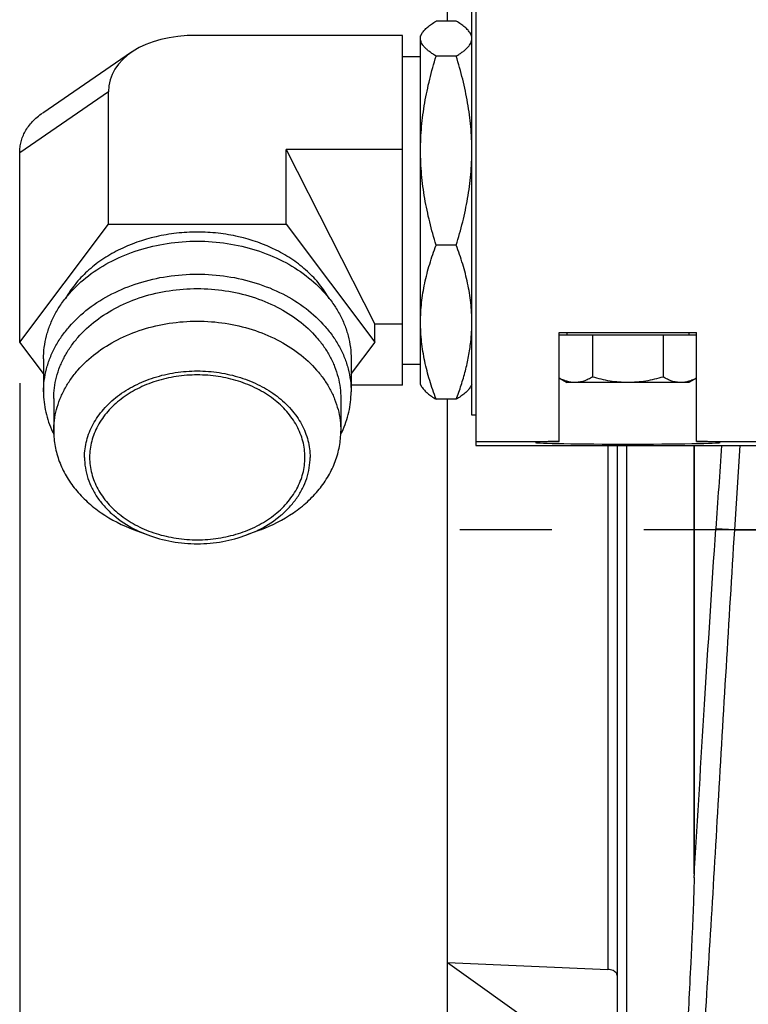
# Model space of a CAD drawing. Header units: inches. Extents: x 0 to 34, y 0 to 22.
# Tile 48 of 164: x 12.7 to 13.8, y 4.5 to 6. Entities that reach past the tile are written whole.
import ezdxf

# ---------------------------------------------------------------- set-up
doc = ezdxf.new("R2010")
doc.units = ezdxf.units.IN
doc.header["$LTSCALE"] = 1.87
doc.header["$MEASUREMENT"] = 0
doc.linetypes.add('CENTER', pattern=[0.6, 0.375, -0.075, 0.075, -0.075])
doc.layers.get('0').update_dxf_attribs({"linetype": 'CONTINUOUS'})
doc.layers.add('3_ALL_AXES', color=7, linetype='CONTINUOUS')
doc.layers.add('7_ALL_FEATURES', color=7, linetype='CONTINUOUS')
doc.styles.get("Standard").update_dxf_attribs({"font": 'txt', "width": 0.8})
doc.dimstyles.new('DIMSTYLE_1', dxfattribs={"dimtxt": 0.14, "dimasz": 0.156, "dimexe": 0.125, "dimexo": 0.0625, "dimgap": 0.07, "dimtad": 0, "dimtih": 1, "dimtoh": 1, "dimlfac": 4, "dimzin": 4, "dimdsep": 46, "dimtxsty": 'Standard', "dimblk": '_FILLED', "dimblk1": '_FILLED', "dimblk2": '_FILLED', "dimcen": 0.09, "dimadec": 0, "dimazin": 0, "dimtp": 0.001, "dimtm": 0.001, "dimtfac": 1, "dimtofl": 0, "dimtmove": 0, "dimatfit": 3, "dimldrblk": '_FILLED', "dimfxl": 0, "dimtolj": 1, "dimtzin": 4, "dimarcsym": 0})

# ---------------------------------------------------------------- blocks, each defined once
blk = doc.blocks.new('_FILLED')
at = {"color": 0, "linetype": 'ByBlock'}
blk.add_solid([(0, 0), (-1, 0.2003), (-1, -0.2003)], dxfattribs=at)
blk = doc.blocks.new('*D8')
at = {"color": 6, "linetype": 'Continuous'}
for p, q in [((13.3885, 4.5102), (13.3885, 1.6654)), ((18.7473, 3.5662), (18.7473, 1.6654)), ((13.3885, 1.7904), (15.6059, 1.7904)), ((18.7473, 1.7904), (16.5299, 1.7904))]:
    blk.add_line(p, q, dxfattribs=at)
at = {"color": 6, "linetype": 'Continuous', "xscale": 0.156, "yscale": 0.156, "zscale": 0.156, "rotation": 180}
blk.add_blockref('_FILLED', (13.3885, 1.7904), dxfattribs=at)
at = {"color": 6, "linetype": 'Continuous', "xscale": 0.156, "yscale": 0.156, "zscale": 0.156}
blk.add_blockref('_FILLED', (18.7473, 1.7904), dxfattribs=at)
at = {"color": 6, "linetype": 'Continuous', "insert": (15.9559, 1.8604), "char_height": 0.14, "width": 0.784, "attachment_point": 2, "line_spacing_factor": 0.9}
blk.add_mtext('21.43\\P[544,4]', dxfattribs=at)
blk = doc.blocks.new('*D9')
at = {"color": 2, "linetype": 'Continuous'}
for p, q in [((12.7368, 5.4561), (12.7369, 1.0591)), ((18.811, 3.8265), (18.8111, 1.0592)), ((12.7369, 1.1841), (15.312, 1.1841)), ((18.8111, 1.1842), (16.236, 1.1841))]:
    blk.add_line(p, q, dxfattribs=at)
at = {"color": 2, "linetype": 'Continuous', "xscale": 0.156, "yscale": 0.156, "zscale": 0.156}
for p, rotation in [((12.7369, 1.1841), 180), ((18.8111, 1.1842), 0.0007971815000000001)]:
    blk.add_blockref('_FILLED', p, dxfattribs=dict(at, rotation=rotation))
at = {"color": 2, "linetype": 'Continuous', "insert": (15.662, 1.2542), "char_height": 0.14, "width": 0.784, "attachment_point": 2, "line_spacing_factor": 0.9}
blk.add_mtext('24.30\\P[617,1]', dxfattribs=at)

msp = doc.modelspace()

# ---------------------------------------------------------------- linework, layer by layer
at = {"color": 7, "linetype": 'Continuous'}
for p, q in [((13.7647, 5.3608), (13.7647, 4.7056)), ((13.8265, 5.2322), (13.8347, 5.3608)), ((13.8265, 5.2322), (13.7977, 5.2341)), ((13.8265, 5.2322), (13.9848, 5.2322))]:
    msp.add_line(p, q, dxfattribs=at)
for centre, radius, start, end in [((74.6558, 1.1565), 60.9945, 176.047528, 176.166764), ((13.2565, 4.7094), 0.5082, 359.1791, 359.5683)]:
    msp.add_arc(centre, radius, start, end, dxfattribs=at)
for points, knots in [([(13.7647, 4.708), (13.77, 4.794), (13.7806, 4.9694), (13.7917, 5.1448), (13.7977, 5.2341)], [0, 0, 0, 0, 0.490258, 1, 1, 1, 1]), ([(13.7779, 4.4326), (13.7821, 4.4938), (13.7901, 4.6208), (13.8057, 4.8874), (13.8177, 5.0927), (13.8265, 5.2322)], [0, 0, 0, 0, 0.229574, 0.476559, 1, 1, 1, 1]), ([(13.7646, 4.7022), (13.7646, 4.6966), (13.7643, 4.6856), (13.7636, 4.6637), (13.7625, 4.6366), (13.761, 4.6043), (13.759, 4.5622), (13.7564, 4.5107), (13.7541, 4.4699), (13.7529, 4.4498)], [0, 0, 0, 0, 0.065649, 0.130931, 0.260343, 0.388147, 0.514252, 0.761028, 1, 1, 1, 1])]:
    msp.add_open_spline(points, degree=3, knots=knots, dxfattribs=at)
at = {"layer": '3_ALL_AXES', "color": 7, "linetype": 'Continuous'}
for p, q in [((13.4259, 5.9874), (13.4259, 6.032)), ((13.4021, 6.0077), (13.3715, 6.0077)), ((13.3503, 5.9897), (13.3477, 5.9851)), ((13.4259, 5.9851), (13.4232, 5.9897)), ((13.32, 5.5456), (13.32, 5.986)), ((13.3477, 5.9811), (13.3477, 5.9851)), ((13.3477, 5.485), (13.3477, 5.9811)), ((13.4259, 5.4539), (13.4259, 5.9874)), ((13.32, 5.954), (13.3477, 5.954)), ((13.4021, 5.9545), (13.3715, 5.9545)), ((13.4021, 5.6663), (13.3715, 5.6663)), ((13.32, 5.453), (13.32, 5.5456)), ((13.5588, 5.3672), (13.5588, 5.5333)), ((13.5588, 5.5333), (13.7684, 5.5333)), ((13.7684, 5.5293), (13.5588, 5.5293)), ((13.5705, 5.5333), (13.5705, 5.5293)), ((13.6098, 5.5293), (13.6098, 5.4652)), ((13.7174, 5.5293), (13.7174, 5.4652)), ((13.7567, 5.5333), (13.7567, 5.5293)), ((13.7684, 5.3672), (13.7684, 5.5333)), ((12.7731, 5.4928), (12.7731, 5.4425)), ((13.2419, 5.4928), (13.2419, 5.4425)), ((13.32, 5.485), (13.3477, 5.485)), ((13.3477, 5.4539), (13.3477, 5.485)), ((13.5588, 5.4636), (13.5705, 5.4569)), ((13.7684, 5.4636), (13.7567, 5.4569)), ((13.3503, 5.4494), (13.3477, 5.4539)), ((13.4259, 5.4539), (13.4232, 5.4494)), ((13.4259, 5.407), (13.4259, 5.4539)), ((13.7567, 5.4569), (13.5705, 5.4569)), ((12.7887, 5.4325), (12.7887, 5.3828)), ((13.2262, 5.4325), (13.2262, 5.3828)), ((13.4021, 5.4313), (13.3715, 5.4313)), ((13.4319, 5.407), (13.4259, 5.407)), ((13.4319, 5.3672), (13.5588, 5.3672)), ((13.7647, 4.7081), (13.7647, 5.3608)), ((13.7684, 5.3672), (13.91, 5.3672)), ((12.9113, 5.2323), (12.9319, 5.2246)), ((13.1037, 5.2323), (13.0831, 5.2246))]:
    msp.add_line(p, q, dxfattribs=at)
at = {"layer": '3_ALL_AXES', "color": 7, "linetype": 'CENTER'}
msp.add_line((16.6332, 5.2322), (13.2886, 5.2322), dxfattribs=at)
at = {"layer": '3_ALL_AXES', "color": 7, "linetype": 'Continuous'}
for centre, radius, start, end in [((13.1507, 5.5489), 0.2752, 353.726, 359.9659), ((12.9277, 5.4479), 0.1556, 205.0922, 206.5394), ((13.0872, 5.4479), 0.1556, 333.4613, 334.9076), ((12.9982, 5.4019), 0.1893, 242.8776, 249.5012), ((13.0157, 5.4043), 0.1919, 290.5454, 297.0772)]:
    msp.add_arc(centre, radius, start, end, dxfattribs=at)
msp.add_ellipse((13.6636, 5.3655), major_axis=(0.1406, 0), ratio=0.017455, start_param=2.41186, end_param=7.012908, dxfattribs=at)
for points, knots in [([(13.3501, 5.9893), (13.3511, 5.9909), (13.3536, 5.9943), (13.3585, 5.9989), (13.3646, 6.0034), (13.369, 6.0063), (13.3715, 6.0077)], [0, 0, 0, 0, 0.204048, 0.438832, 0.704861, 1, 1, 1, 1]), ([(13.4235, 5.9893), (13.4225, 5.9909), (13.42, 5.9943), (13.4151, 5.9989), (13.409, 6.0034), (13.4045, 6.0063), (13.4021, 6.0077)], [0, 0, 0, 0, 0.204046, 0.438829, 0.704859, 1, 1, 1, 1]), ([(13.3477, 5.9811), (13.3477, 5.9825), (13.3482, 5.9854), (13.3494, 5.988), (13.3501, 5.9893)], [0, 0, 0, 0, 0.481473, 1, 1, 1, 1]), ([(13.4259, 5.9811), (13.4259, 5.9825), (13.4254, 5.9854), (13.4242, 5.988), (13.4235, 5.9893)], [0, 0, 0, 0, 0.481473, 1, 1, 1, 1]), ([(13.3715, 5.9545), (13.3697, 5.9555), (13.3664, 5.9576), (13.3617, 5.9609), (13.3576, 5.9642), (13.3542, 5.9675), (13.3514, 5.9708), (13.3493, 5.9742), (13.348, 5.9776), (13.3477, 5.98), (13.3477, 5.9811)], [0, 0, 0, 0, 0.164651, 0.318153, 0.459714, 0.588869, 0.705742, 0.811383, 0.908179, 1, 1, 1, 1]), ([(13.4021, 5.9545), (13.4039, 5.9555), (13.4072, 5.9576), (13.4119, 5.9609), (13.4159, 5.9642), (13.4194, 5.9675), (13.4222, 5.9708), (13.4243, 5.9742), (13.4256, 5.9776), (13.4259, 5.98), (13.4259, 5.9811)], [0, 0, 0, 0, 0.164651, 0.318152, 0.459713, 0.588868, 0.70574, 0.811381, 0.908177, 1, 1, 1, 1]), ([(13.3477, 5.8104), (13.3477, 5.8226), (13.3488, 5.847), (13.3537, 5.8833), (13.3613, 5.9192), (13.3679, 5.9428), (13.3715, 5.9545)], [0, 0, 0, 0, 0.249536, 0.499291, 0.749426, 1, 1, 1, 1]), ([(13.4259, 5.8104), (13.4259, 5.8226), (13.4247, 5.847), (13.4199, 5.8833), (13.4123, 5.9192), (13.4057, 5.9428), (13.4021, 5.9545)], [0, 0, 0, 0, 0.249535, 0.499291, 0.749426, 1, 1, 1, 1]), ([(13.3715, 5.6663), (13.3679, 5.678), (13.3613, 5.7015), (13.3537, 5.7374), (13.3488, 5.7738), (13.3477, 5.7982), (13.3477, 5.8104)], [0, 0, 0, 0, 0.250574, 0.500709, 0.750465, 1, 1, 1, 1]), ([(13.4021, 5.6663), (13.4057, 5.678), (13.4123, 5.7015), (13.4199, 5.7374), (13.4247, 5.7738), (13.4259, 5.7982), (13.4259, 5.8104)], [0, 0, 0, 0, 0.250574, 0.500709, 0.750464, 1, 1, 1, 1]), ([(13.2084, 5.5848), (13.2042, 5.5924), (13.1941, 5.6072), (13.1754, 5.627), (13.1531, 5.6445), (13.1189, 5.6645), (13.0801, 5.6781), (13.0392, 5.685), (13.0075, 5.6868), (12.9758, 5.685), (12.9348, 5.6781), (12.896, 5.6645), (12.8618, 5.6445), (12.8396, 5.627), (12.8208, 5.6072), (12.8108, 5.5924), (12.8065, 5.5848)], [0, 0, 0, 0, 0.055564, 0.11329, 0.17331, 0.235559, 0.365424, 0.432419, 0.5, 0.56758, 0.634576, 0.764441, 0.82669, 0.88671, 0.944436, 1, 1, 1, 1]), ([(12.7731, 5.4928), (12.7731, 5.4986), (12.7739, 5.5105), (12.7773, 5.528), (12.7829, 5.5451), (12.7907, 5.5618), (12.8006, 5.5777), (12.8166, 5.5982), (12.8415, 5.6212), (12.8773, 5.6434), (12.9179, 5.6599), (12.9618, 5.67), (13.0075, 5.6735), (13.0531, 5.67), (13.0971, 5.6599), (13.1377, 5.6434), (13.1734, 5.6212), (13.1983, 5.5982), (13.2144, 5.5777), (13.2243, 5.5618), (13.2321, 5.5451), (13.2377, 5.528), (13.2411, 5.5105), (13.2419, 5.4986), (13.2419, 5.4928)], [0, 0, 0, 0, 0.027025, 0.054244, 0.081807, 0.109872, 0.138566, 0.16798, 0.229098, 0.293405, 0.360522, 0.429713, 0.5, 0.570288, 0.639479, 0.706596, 0.770902, 0.83202, 0.861434, 0.890128, 0.918193, 0.945756, 0.972975, 1, 1, 1, 1]), ([(13.3477, 5.5488), (13.3477, 5.5587), (13.3488, 5.5787), (13.3537, 5.6083), (13.3613, 5.6376), (13.3679, 5.6568), (13.3715, 5.6663)], [0, 0, 0, 0, 0.247606, 0.496361, 0.747055, 1, 1, 1, 1]), ([(13.4259, 5.5488), (13.4259, 5.5587), (13.4247, 5.5787), (13.4199, 5.6083), (13.4123, 5.6376), (13.4057, 5.6568), (13.4021, 5.6663)], [0, 0, 0, 0, 0.247606, 0.496361, 0.747055, 1, 1, 1, 1]), ([(12.7731, 5.4425), (12.7731, 5.4484), (12.7739, 5.4602), (12.7773, 5.4777), (12.7829, 5.4949), (12.7907, 5.5115), (12.8006, 5.5275), (12.8166, 5.5479), (12.8415, 5.571), (12.8773, 5.5932), (12.9179, 5.6097), (12.9618, 5.6198), (13.0075, 5.6232), (13.0531, 5.6198), (13.0971, 5.6097), (13.1377, 5.5932), (13.1734, 5.571), (13.1983, 5.5479), (13.2144, 5.5275), (13.2243, 5.5115), (13.2321, 5.4949), (13.2377, 5.4777), (13.2411, 5.4602), (13.2419, 5.4484), (13.2419, 5.4425)], [0, 0, 0, 0, 0.027025, 0.054244, 0.081807, 0.109872, 0.138566, 0.16798, 0.229098, 0.293405, 0.360522, 0.429713, 0.5, 0.570288, 0.639479, 0.706596, 0.770902, 0.83202, 0.861434, 0.890128, 0.918193, 0.945756, 0.972975, 1, 1, 1, 1]), ([(12.7887, 5.4325), (12.7887, 5.438), (12.7894, 5.449), (12.7926, 5.4654), (12.7979, 5.4814), (12.8051, 5.4969), (12.8144, 5.5118), (12.8293, 5.5309), (12.8526, 5.5524), (12.8859, 5.5731), (12.9238, 5.5885), (12.9649, 5.598), (13.0075, 5.6011), (13.0501, 5.598), (13.0911, 5.5885), (13.129, 5.5731), (13.1624, 5.5524), (13.1856, 5.5309), (13.2006, 5.5118), (13.2098, 5.4969), (13.2171, 5.4814), (13.2223, 5.4654), (13.2255, 5.449), (13.2262, 5.438), (13.2262, 5.4325)], [0, 0, 0, 0, 0.027025, 0.054244, 0.081807, 0.109872, 0.138566, 0.16798, 0.229098, 0.293405, 0.360522, 0.429713, 0.5, 0.570288, 0.639479, 0.706596, 0.770902, 0.83202, 0.861434, 0.890128, 0.918193, 0.945756, 0.972975, 1, 1, 1, 1]), ([(12.7887, 5.3828), (12.7887, 5.3883), (12.7894, 5.3993), (12.7926, 5.4157), (12.7979, 5.4317), (12.8051, 5.4472), (12.8144, 5.4621), (12.8293, 5.4812), (12.8526, 5.5027), (12.8859, 5.5234), (12.9238, 5.5388), (12.9649, 5.5483), (13.0075, 5.5515), (13.0501, 5.5483), (13.0911, 5.5388), (13.129, 5.5234), (13.1624, 5.5027), (13.1856, 5.4812), (13.2006, 5.4621), (13.2098, 5.4472), (13.2171, 5.4317), (13.2223, 5.4157), (13.2255, 5.3993), (13.2262, 5.3883), (13.2262, 5.3828)], [0, 0, 0, 0, 0.027025, 0.054244, 0.081807, 0.109872, 0.138566, 0.16798, 0.229098, 0.293405, 0.360522, 0.429713, 0.5, 0.570288, 0.639479, 0.706596, 0.770902, 0.83202, 0.861434, 0.890128, 0.918193, 0.945756, 0.972975, 1, 1, 1, 1]), ([(13.3715, 5.4313), (13.3679, 5.4408), (13.3613, 5.46), (13.3537, 5.4892), (13.3488, 5.5189), (13.3477, 5.5388), (13.3477, 5.5488)], [0, 0, 0, 0, 0.252945, 0.50364, 0.752394, 1, 1, 1, 1]), ([(13.4021, 5.4313), (13.4048, 5.4384), (13.4098, 5.4528), (13.4162, 5.4746), (13.4212, 5.4966), (13.4234, 5.5114), (13.4242, 5.5189)], [0, 0, 0, 0, 0.252407, 0.503125, 0.752234, 1, 1, 1, 1]), ([(12.8356, 5.3428), (12.8356, 5.3472), (12.8362, 5.3558), (12.8387, 5.3687), (12.8428, 5.3812), (12.8485, 5.3934), (12.8558, 5.4052), (12.8675, 5.4201), (12.8858, 5.437), (12.912, 5.4533), (12.9418, 5.4654), (12.974, 5.4728), (13.0075, 5.4754), (13.041, 5.4728), (13.0732, 5.4654), (13.103, 5.4533), (13.1292, 5.437), (13.1474, 5.4201), (13.1592, 5.4052), (13.1665, 5.3934), (13.1722, 5.3812), (13.1763, 5.3687), (13.1788, 5.3558), (13.1794, 5.3472), (13.1794, 5.3428)], [0, 0, 0, 0, 0.027024, 0.054244, 0.081807, 0.109872, 0.138566, 0.16798, 0.229099, 0.293405, 0.360522, 0.429713, 0.500001, 0.570288, 0.639479, 0.706596, 0.770902, 0.83202, 0.861434, 0.890128, 0.918193, 0.945756, 0.972976, 1, 1, 1, 1]), ([(13.1715, 5.3428), (13.1715, 5.347), (13.171, 5.3552), (13.1686, 5.3675), (13.1647, 5.3795), (13.1592, 5.3911), (13.1523, 5.4023), (13.1411, 5.4166), (13.1236, 5.4327), (13.0986, 5.4483), (13.0702, 5.4598), (13.0394, 5.4669), (13.0075, 5.4693), (12.9755, 5.4669), (12.9447, 5.4598), (12.9163, 5.4483), (12.8913, 5.4327), (12.8739, 5.4166), (12.8627, 5.4023), (12.8557, 5.3911), (12.8503, 5.3795), (12.8463, 5.3675), (12.8439, 5.3552), (12.8434, 5.347), (12.8434, 5.3428)], [0, 0, 0, 0, 0.027022, 0.054244, 0.081808, 0.109872, 0.138566, 0.16798, 0.229098, 0.293404, 0.360521, 0.429712, 0.5, 0.570288, 0.639478, 0.706595, 0.770902, 0.83202, 0.861434, 0.890128, 0.918192, 0.945756, 0.972978, 1, 1, 1, 1]), ([(13.583, 5.4569), (13.5809, 5.4569), (13.5768, 5.4572), (13.5707, 5.4586), (13.5646, 5.4608), (13.5607, 5.4627), (13.5588, 5.4637)], [0, 0, 0, 0, 0.241839, 0.487548, 0.739855, 1, 1, 1, 1]), ([(13.6098, 5.4652), (13.6077, 5.464), (13.6034, 5.4617), (13.5967, 5.459), (13.5898, 5.4573), (13.5852, 5.4569), (13.583, 5.4569)], [0, 0, 0, 0, 0.261635, 0.514488, 0.759589, 1, 1, 1, 1]), ([(13.6636, 5.4569), (13.6591, 5.4569), (13.65, 5.4573), (13.6364, 5.459), (13.623, 5.4616), (13.6142, 5.464), (13.6098, 5.4652)], [0, 0, 0, 0, 0.249997, 0.499993, 0.749996, 1, 1, 1, 1]), ([(13.7174, 5.4652), (13.713, 5.464), (13.7042, 5.4616), (13.6908, 5.459), (13.6773, 5.4573), (13.6682, 5.4569), (13.6636, 5.4569)], [0, 0, 0, 0, 0.250004, 0.500007, 0.750004, 1, 1, 1, 1]), ([(13.7443, 5.4569), (13.742, 5.4569), (13.7374, 5.4573), (13.7305, 5.459), (13.7238, 5.4617), (13.7195, 5.464), (13.7174, 5.4652)], [0, 0, 0, 0, 0.24041, 0.485511, 0.738365, 1, 1, 1, 1]), ([(13.7684, 5.4637), (13.7665, 5.4627), (13.7626, 5.4608), (13.7565, 5.4586), (13.7504, 5.4572), (13.7463, 5.4569), (13.7443, 5.4569)], [0, 0, 0, 0, 0.260146, 0.512455, 0.758163, 1, 1, 1, 1]), ([(13.3501, 5.4498), (13.3511, 5.4481), (13.3536, 5.4448), (13.3585, 5.4402), (13.3646, 5.4356), (13.369, 5.4327), (13.3715, 5.4313)], [0, 0, 0, 0, 0.204046, 0.438829, 0.704859, 1, 1, 1, 1]), ([(13.4235, 5.4498), (13.4225, 5.4481), (13.42, 5.4448), (13.4151, 5.4402), (13.409, 5.4356), (13.4045, 5.4327), (13.4021, 5.4313)], [0, 0, 0, 0, 0.204048, 0.438832, 0.704861, 1, 1, 1, 1]), ([(12.7731, 5.4425), (12.7731, 5.4374), (12.7737, 5.427), (12.7763, 5.4117), (12.7806, 5.3965), (12.7846, 5.3867), (12.7869, 5.3819)], [0, 0, 0, 0, 0.246828, 0.495077, 0.745748, 1, 1, 1, 1]), ([(13.2281, 5.3819), (13.2303, 5.3867), (13.2343, 5.3965), (13.2387, 5.4117), (13.2413, 5.4271), (13.2419, 5.4374), (13.2419, 5.4425)], [0, 0, 0, 0, 0.254252, 0.504923, 0.753172, 1, 1, 1, 1]), ([(12.7887, 5.3828), (12.7887, 5.375), (12.7902, 5.3593), (12.7966, 5.3363), (12.8071, 5.3142), (12.8216, 5.2935), (12.8396, 5.2746), (12.8683, 5.2518), (12.8936, 5.239), (12.9113, 5.2323)], [0, 0, 0, 0, 0.1134, 0.228322, 0.346087, 0.467743, 0.593942, 0.724941, 1, 1, 1, 1]), ([(13.1037, 5.2323), (13.1214, 5.239), (13.1466, 5.2518), (13.1754, 5.2746), (13.1934, 5.2935), (13.2078, 5.3142), (13.2184, 5.3363), (13.2248, 5.3593), (13.2262, 5.375), (13.2262, 5.3828)], [0, 0, 0, 0, 0.275059, 0.406058, 0.532256, 0.653913, 0.771678, 0.8866, 1, 1, 1, 1]), ([(12.8356, 5.3428), (12.8356, 5.3375), (12.8365, 5.3266), (12.8404, 5.3106), (12.8468, 5.2952), (12.8556, 5.2805), (12.8668, 5.2667), (12.8846, 5.2496), (12.9006, 5.2392), (12.9119, 5.2334)], [0, 0, 0, 0, 0.115213, 0.231659, 0.350358, 0.472248, 0.597965, 0.727881, 1, 1, 1, 1]), ([(12.8434, 5.3428), (12.8434, 5.3387), (12.8439, 5.3305), (12.8463, 5.3182), (12.8503, 5.3062), (12.8557, 5.2945), (12.8627, 5.2834), (12.8739, 5.2691), (12.8913, 5.253), (12.9163, 5.2374), (12.9447, 5.2258), (12.9755, 5.2188), (13.0075, 5.2164), (13.0394, 5.2188), (13.0702, 5.2258), (13.0986, 5.2374), (13.1236, 5.253), (13.1411, 5.2691), (13.1523, 5.2834), (13.1592, 5.2945), (13.1647, 5.3062), (13.1686, 5.3182), (13.171, 5.3305), (13.1715, 5.3387), (13.1715, 5.3428)], [0, 0, 0, 0, 0.027022, 0.054244, 0.081808, 0.109872, 0.138566, 0.16798, 0.229098, 0.293404, 0.360521, 0.429712, 0.5, 0.570288, 0.639478, 0.706595, 0.770902, 0.83202, 0.861434, 0.890128, 0.918192, 0.945756, 0.972978, 1, 1, 1, 1]), ([(13.1031, 5.2334), (13.1144, 5.2392), (13.1303, 5.2496), (13.1482, 5.2667), (13.1593, 5.2805), (13.1682, 5.2952), (13.1746, 5.3106), (13.1785, 5.3266), (13.1794, 5.3375), (13.1794, 5.3428)], [0, 0, 0, 0, 0.272119, 0.402034, 0.527752, 0.649642, 0.768341, 0.884787, 1, 1, 1, 1]), ([(12.9319, 5.2246), (12.9438, 5.2201), (12.9688, 5.2134), (13.0075, 5.2101), (13.0462, 5.2134), (13.0712, 5.2201), (13.0831, 5.2246)], [0, 0, 0, 0, 0.247368, 0.5, 0.752632, 1, 1, 1, 1])]:
    msp.add_open_spline(points, degree=3, knots=knots, dxfattribs=at)
at = {"layer": '7_ALL_FEATURES', "color": 7, "linetype": 'Continuous'}
for p, q in [((13.3886, 6.0077), (13.3886, 6.0633)), ((13.4319, 6.0633), (13.4319, 5.3608)), ((13.32, 5.986), (13.0064, 5.986)), ((12.9072, 5.9603), (12.7719, 5.8677)), ((12.8722, 5.8998), (12.7368, 5.8072)), ((12.8722, 5.6982), (12.8722, 5.8998)), ((13.1428, 5.8121), (13.2781, 5.5456)), ((13.1428, 5.6982), (13.1428, 5.8121)), ((13.32, 5.8121), (13.1428, 5.8121)), ((12.7368, 5.5186), (12.7368, 5.8072)), ((12.7368, 5.5186), (12.8722, 5.6982)), ((12.8722, 5.6982), (13.1428, 5.6982)), ((13.1428, 5.6982), (13.2781, 5.5186)), ((13.2781, 5.5186), (13.2781, 5.5456)), ((13.32, 5.5456), (13.2781, 5.5456)), ((12.7731, 5.4705), (12.7368, 5.5186)), ((13.2781, 5.5186), (13.2419, 5.4705)), ((13.32, 5.453), (13.2419, 5.453)), ((13.3886, 4.1566), (13.3886, 5.4313)), ((13.4319, 5.3608), (14.2144, 5.3608)), ((13.6332, 5.3608), (13.6332, 4.5622)), ((13.6472, 5.3608), (13.6472, 4.3983)), ((13.6622, 4.3891), (13.6622, 5.3608)), ((13.3886, 4.5727), (13.6472, 4.3891)), ((13.3886, 4.5727), (13.6332, 4.5622))]:
    msp.add_line(p, q, dxfattribs=at)
msp.add_ellipse((13.0511, 5.871), major_axis=(0.1769, -0.0453), ratio=0.597791, start_param=8.25847, end_param=9.576586, dxfattribs=at)
for points, knots in [([(12.7368, 5.8072), (12.7368, 5.81), (12.7372, 5.8155), (12.7387, 5.8237), (12.7414, 5.8319), (12.7452, 5.8398), (12.7501, 5.8475), (12.7584, 5.8574), (12.7661, 5.8638), (12.7717, 5.8677)], [0, 0, 0, 0, 0.11364, 0.228379, 0.345276, 0.465514, 0.590304, 0.720614, 1, 1, 1, 1]), ([(13.6461, 4.5564), (13.645, 4.5582), (13.6419, 4.5603), (13.6373, 4.5618), (13.6346, 4.5621), (13.6332, 4.5622)], [0, 0, 0, 0, 0.446547, 0.715037, 1, 1, 1, 1]), ([(13.6472, 4.553), (13.6472, 4.5536), (13.647, 4.5548), (13.6465, 4.5559), (13.6461, 4.5564)], [0, 0, 0, 0, 0.485949, 1, 1, 1, 1])]:
    msp.add_open_spline(points, degree=3, knots=knots, dxfattribs=at)

# ---------------------------------------------------------------- dimensions: what is measured, and where the dimension line sits
at = {"color": 2, "linetype": 'Continuous'}
dim = msp.add_linear_dim(base=(18.8111, 1.1842), p1=(12.7368, 5.5186), p2=(18.811, 3.889), angle=0.0003, dimstyle='DIMSTYLE_1', dxfattribs=at)
dim.commit()
dim.dimension.update_dxf_attribs({"geometry": '*D9', "text_midpoint": (15.774, 1.0792), "dimtype": 160})
at = {"color": 6, "linetype": 'Continuous'}
dim = msp.add_linear_dim(base=(18.74726, 1.7904), p1=(13.38852, 4.57267), p2=(18.74726, 3.62873), dimstyle='DIMSTYLE_1', dxfattribs=at)
dim.commit()
dim.dimension.update_dxf_attribs({"geometry": '*D8', "text_midpoint": (16.06789, 1.6854), "dimtype": 160})

doc.saveas('drawing.dxf')
